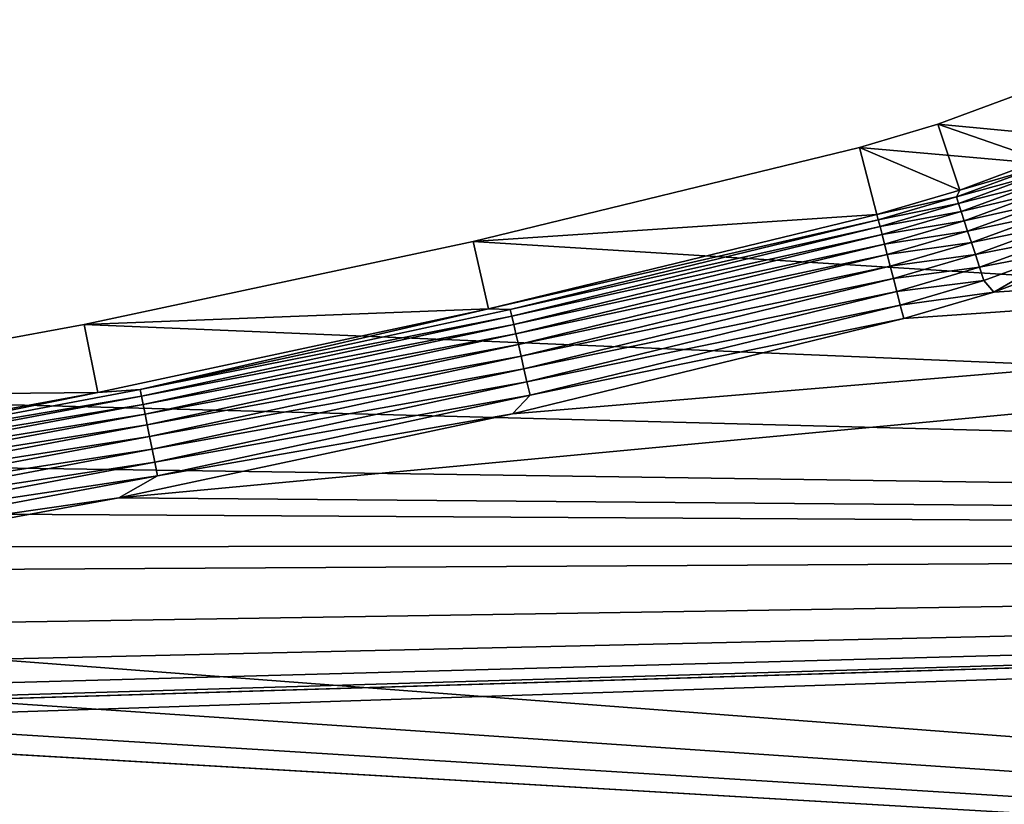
# Model space of a CAD drawing. Extents: x -320 to 320, y -695 to 695.
# Tile 69 of 169: x 107 to 146, y -113 to -82. Entities that reach past the tile are written whole.
import ezdxf

# ---------------------------------------------------------------- set-up
doc = ezdxf.new("R2010")
doc.units = 0
doc.header["$LTSCALE"] = 50.062222
for name, color, linetype in [('1', 7, 'CONTINUOUS'), ('2', 7, 'CONTINUOUS'), ('39', 7, 'CONTINUOUS'), ('40', 7, 'CONTINUOUS'), ('87', 7, 'CONTINUOUS'), ('88', 7, 'CONTINUOUS')]:
    doc.layers.add(name, color=color, linetype=linetype)

msp = doc.modelspace()

# ---------------------------------------------------------------- linework, layer by layer
at = {"layer": '1', "color": 7, "linetype": 'CONTINUOUS'}
for points in [[(146.205, -85.449), (319.006, -103.237), (143.179, -86.577), (146.205, -85.449)], [(143.179, -86.577), (319.006, -103.237), (140.082, -87.492), (143.179, -86.577)], [(140.082, -87.492), (319.006, -103.237), (124.797, -91.21), (140.082, -87.492)], [(124.797, -91.21), (319.006, -103.237), (109.413, -94.497), (124.797, -91.21)], [(109.413, -94.497), (319.006, -103.237), (93.943, -97.351), (109.413, -94.497)], [(93.943, -97.351), (319.006, -103.237), (78.399, -99.77), (93.943, -97.351)], [(78.399, -99.77), (319.006, -103.237), (62.794, -101.751), (78.399, -99.77)], [(62.794, -101.751), (319.006, -103.237), (47.139, -103.294), (62.794, -101.751)], [(-318.386, -123.878), (-319.006, -103.237), (318.386, -123.878), (-318.386, -123.878)], [(318.386, -123.878), (-319.006, -103.237), (0, -105.28), (318.386, -123.878)], [(47.139, -103.294), (318.386, -123.878), (31.446, -104.397), (47.139, -103.294)], [(319.006, -103.237), (318.386, -123.878), (47.139, -103.294), (319.006, -103.237)], [(31.446, -104.397), (318.386, -123.878), (15.729, -105.059), (31.446, -104.397)], [(15.729, -105.059), (318.386, -123.878), (0, -105.28), (15.729, -105.059)]]:
    msp.add_3dface(points, dxfattribs=at)
at = {"layer": '2', "color": 7, "linetype": 'CONTINUOUS'}
for points in [[(312.011, -103.046, 11), (312.517, -82.441, 11), (110.779, -101.36, 11), (312.011, -103.046, 11)], [(110.779, -101.36, 11), (312.517, -82.441, 11), (126.355, -98.031, 11), (110.779, -101.36, 11)], [(126.355, -98.031, 11), (312.517, -82.441, 11), (141.831, -94.268, 11), (126.355, -98.031, 11)], [(141.831, -94.268, 11), (312.517, -82.441, 11), (145.394, -93.215, 11), (141.831, -94.268, 11)], [(145.394, -93.215, 11), (312.517, -82.441, 11), (148.875, -91.917, 11), (145.394, -93.215, 11)], [(95.116, -104.249, 11), (312.011, -103.046, 11), (110.779, -101.36, 11), (95.116, -104.249, 11)], [(311.392, -123.649, 11), (312.011, -103.046, 11), (-311.392, -123.649, 11), (311.392, -123.649, 11)], [(-311.392, -123.649, 11), (312.011, -103.046, 11), (15.926, -112.054, 11), (-311.392, -123.649, 11)], [(15.926, -112.054, 11), (312.011, -103.046, 11), (31.839, -111.384, 11), (15.926, -112.054, 11)], [(31.839, -111.384, 11), (312.011, -103.046, 11), (47.727, -110.267, 11), (31.839, -111.384, 11)], [(47.727, -110.267, 11), (312.011, -103.046, 11), (63.578, -108.705, 11), (47.727, -110.267, 11)], [(63.578, -108.705, 11), (312.011, -103.046, 11), (79.378, -106.698, 11), (63.578, -108.705, 11)], [(79.378, -106.698, 11), (312.011, -103.046, 11), (95.116, -104.249, 11), (79.378, -106.698, 11)]]:
    msp.add_3dface(points, dxfattribs=at)
at = {"layer": '39', "color": 7, "linetype": 'CONTINUOUS'}
for points in [[(140.082, -87.492), (124.797, -91.21), (140.768, -90.148, 7.965), (140.082, -87.492)], [(140.768, -90.148, 7.965), (124.797, -91.21), (125.408, -93.883, 7.965), (140.768, -90.148, 7.965)], [(124.797, -91.21), (109.413, -94.497), (125.408, -93.883, 7.965), (124.797, -91.21)], [(125.408, -93.883, 7.965), (109.413, -94.497), (109.949, -97.187, 7.965), (125.408, -93.883, 7.965)], [(109.413, -94.497), (93.943, -97.351), (109.949, -97.187, 7.965), (109.413, -94.497)], [(109.949, -97.187, 7.965), (93.943, -97.351), (94.403, -100.055, 7.965), (109.949, -97.187, 7.965)]]:
    msp.add_3dface(points, dxfattribs=at)
at = {"layer": '40', "color": 7, "linetype": 'CONTINUOUS'}
for points in [[(146.205, -85.449), (143.179, -86.577), (147.252, -87.984, 7.965), (146.205, -85.449)], [(143.179, -86.577), (140.082, -87.492), (144.047, -89.179, 7.965), (143.179, -86.577)], [(147.252, -87.984, 7.965), (143.179, -86.577), (144.047, -89.179, 7.965), (147.252, -87.984, 7.965)], [(140.082, -87.492), (140.768, -90.148, 7.965), (144.047, -89.179, 7.965), (140.082, -87.492)]]:
    msp.add_3dface(points, dxfattribs=at)
at = {"layer": '87', "color": 7, "linetype": 'CONTINUOUS'}
for points in [[(140.768, -90.148, 7.965), (125.408, -93.883, 7.965), (140.821, -90.353, 8.476), (140.768, -90.148, 7.965)], [(125.408, -93.883, 7.965), (126.266, -93.904, 8.476), (140.821, -90.353, 8.476), (125.408, -93.883, 7.965)], [(126.266, -93.904, 8.476), (140.89, -90.62, 8.961), (140.821, -90.353, 8.476), (126.266, -93.904, 8.476)], [(126.328, -94.172, 8.961), (140.89, -90.62, 8.961), (126.266, -93.904, 8.476), (126.328, -94.172, 8.961)], [(126.328, -94.172, 8.961), (140.973, -90.942, 9.408), (140.89, -90.62, 8.961), (126.328, -94.172, 8.961)], [(126.402, -94.497, 9.408), (140.973, -90.942, 9.408), (126.328, -94.172, 8.961), (126.402, -94.497, 9.408)], [(126.402, -94.497, 9.408), (141.069, -91.316, 9.811), (140.973, -90.942, 9.408), (126.402, -94.497, 9.408)], [(126.489, -94.874, 9.811), (141.069, -91.316, 9.811), (126.402, -94.497, 9.408), (126.489, -94.874, 9.811)], [(126.489, -94.874, 9.811), (141.178, -91.736, 10.162), (141.069, -91.316, 9.811), (126.489, -94.874, 9.811)], [(126.586, -95.296, 10.162), (141.178, -91.736, 10.162), (126.489, -94.874, 9.811), (126.586, -95.296, 10.162)], [(126.586, -95.296, 10.162), (141.296, -92.194, 10.458), (141.178, -91.736, 10.162), (126.586, -95.296, 10.162)], [(126.692, -95.757, 10.458), (141.296, -92.194, 10.458), (126.586, -95.296, 10.162), (126.692, -95.757, 10.458)], [(126.692, -95.757, 10.458), (141.422, -92.684, 10.692), (141.296, -92.194, 10.458), (126.692, -95.757, 10.458)], [(126.805, -96.25, 10.692), (141.422, -92.684, 10.692), (126.692, -95.757, 10.458), (126.805, -96.25, 10.692)], [(126.805, -96.25, 10.692), (141.555, -93.198, 10.862), (141.422, -92.684, 10.692), (126.805, -96.25, 10.692)], [(126.925, -96.768, 10.862), (141.555, -93.198, 10.862), (126.805, -96.25, 10.692), (126.925, -96.768, 10.862)], [(126.925, -96.768, 10.862), (141.692, -93.729, 10.965), (141.555, -93.198, 10.862), (126.925, -96.768, 10.862)], [(127.047, -97.302, 10.965), (141.692, -93.729, 10.965), (126.925, -96.768, 10.862), (127.047, -97.302, 10.965)], [(127.047, -97.302, 10.965), (141.831, -94.268, 11), (141.692, -93.729, 10.965), (127.047, -97.302, 10.965)], [(125.408, -93.883, 7.965), (109.949, -97.187, 7.965), (111.622, -97.067, 8.476), (125.408, -93.883, 7.965)], [(125.408, -93.883, 7.965), (111.622, -97.067, 8.476), (126.266, -93.904, 8.476), (125.408, -93.883, 7.965)], [(111.622, -97.067, 8.476), (126.328, -94.172, 8.961), (126.266, -93.904, 8.476), (111.622, -97.067, 8.476)], [(111.677, -97.337, 8.961), (126.328, -94.172, 8.961), (111.622, -97.067, 8.476), (111.677, -97.337, 8.961)], [(111.677, -97.337, 8.961), (126.402, -94.497, 9.408), (126.328, -94.172, 8.961), (111.677, -97.337, 8.961)], [(111.743, -97.664, 9.408), (126.402, -94.497, 9.408), (111.677, -97.337, 8.961), (111.743, -97.664, 9.408)], [(111.743, -97.664, 9.408), (126.489, -94.874, 9.811), (126.402, -94.497, 9.408), (111.743, -97.664, 9.408)], [(126.355, -98.031, 11), (141.831, -94.268, 11), (127.047, -97.302, 10.965), (126.355, -98.031, 11)], [(111.819, -98.042, 9.811), (126.489, -94.874, 9.811), (111.743, -97.664, 9.408), (111.819, -98.042, 9.811)], [(111.819, -98.042, 9.811), (126.586, -95.296, 10.162), (126.489, -94.874, 9.811), (111.819, -98.042, 9.811)], [(111.905, -98.467, 10.162), (126.586, -95.296, 10.162), (111.819, -98.042, 9.811), (111.905, -98.467, 10.162)], [(111.905, -98.467, 10.162), (126.692, -95.757, 10.458), (126.586, -95.296, 10.162), (111.905, -98.467, 10.162)], [(111.999, -98.931, 10.458), (126.692, -95.757, 10.458), (111.905, -98.467, 10.162), (111.999, -98.931, 10.458)], [(111.999, -98.931, 10.458), (126.805, -96.25, 10.692), (126.692, -95.757, 10.458), (111.999, -98.931, 10.458)], [(112.099, -99.427, 10.692), (126.805, -96.25, 10.692), (111.999, -98.931, 10.458), (112.099, -99.427, 10.692)], [(112.099, -99.427, 10.692), (126.925, -96.768, 10.862), (126.805, -96.25, 10.692), (112.099, -99.427, 10.692)], [(112.204, -99.947, 10.862), (126.925, -96.768, 10.862), (112.099, -99.427, 10.692), (112.204, -99.947, 10.862)], [(112.204, -99.947, 10.862), (127.047, -97.302, 10.965), (126.925, -96.768, 10.862), (112.204, -99.947, 10.862)], [(109.949, -97.187, 7.965), (94.403, -100.055, 7.965), (96.899, -99.839, 8.476), (109.949, -97.187, 7.965)], [(109.949, -97.187, 7.965), (96.899, -99.839, 8.476), (111.622, -97.067, 8.476), (109.949, -97.187, 7.965)], [(96.899, -99.839, 8.476), (111.677, -97.337, 8.961), (111.622, -97.067, 8.476), (96.899, -99.839, 8.476)], [(96.947, -100.111, 8.961), (111.677, -97.337, 8.961), (96.899, -99.839, 8.476), (96.947, -100.111, 8.961)], [(96.947, -100.111, 8.961), (111.743, -97.664, 9.408), (111.677, -97.337, 8.961), (96.947, -100.111, 8.961)], [(112.313, -100.485, 10.965), (127.047, -97.302, 10.965), (112.204, -99.947, 10.862), (112.313, -100.485, 10.965)], [(112.313, -100.485, 10.965), (126.355, -98.031, 11), (127.047, -97.302, 10.965), (112.313, -100.485, 10.965)], [(97.004, -100.439, 9.408), (111.743, -97.664, 9.408), (96.947, -100.111, 8.961), (97.004, -100.439, 9.408)], [(97.004, -100.439, 9.408), (111.819, -98.042, 9.811), (111.743, -97.664, 9.408), (97.004, -100.439, 9.408)], [(97.07, -100.82, 9.811), (111.819, -98.042, 9.811), (97.004, -100.439, 9.408), (97.07, -100.82, 9.811)], [(97.07, -100.82, 9.811), (111.905, -98.467, 10.162), (111.819, -98.042, 9.811), (97.07, -100.82, 9.811)], [(110.779, -101.36, 11), (126.355, -98.031, 11), (112.313, -100.485, 10.965), (110.779, -101.36, 11)], [(97.145, -101.246, 10.162), (111.905, -98.467, 10.162), (97.07, -100.82, 9.811), (97.145, -101.246, 10.162)], [(97.145, -101.246, 10.162), (111.999, -98.931, 10.458), (111.905, -98.467, 10.162), (97.145, -101.246, 10.162)], [(97.226, -101.712, 10.458), (111.999, -98.931, 10.458), (97.145, -101.246, 10.162), (97.226, -101.712, 10.458)], [(97.226, -101.712, 10.458), (112.099, -99.427, 10.692), (111.999, -98.931, 10.458), (97.226, -101.712, 10.458)], [(97.313, -102.211, 10.692), (112.099, -99.427, 10.692), (97.226, -101.712, 10.458), (97.313, -102.211, 10.692)], [(97.313, -102.211, 10.692), (112.204, -99.947, 10.862), (112.099, -99.427, 10.692), (97.313, -102.211, 10.692)], [(97.405, -102.734, 10.862), (112.204, -99.947, 10.862), (97.313, -102.211, 10.692), (97.405, -102.734, 10.862)], [(97.405, -102.734, 10.862), (112.313, -100.485, 10.965), (112.204, -99.947, 10.862), (97.405, -102.734, 10.862)], [(97.499, -103.274, 10.965), (112.313, -100.485, 10.965), (97.405, -102.734, 10.862), (97.499, -103.274, 10.965)], [(97.499, -103.274, 10.965), (110.779, -101.36, 11), (112.313, -100.485, 10.965), (97.499, -103.274, 10.965)], [(95.116, -104.249, 11), (110.779, -101.36, 11), (97.499, -103.274, 10.965), (95.116, -104.249, 11)]]:
    msp.add_3dface(points, dxfattribs=at)
at = {"layer": '88', "color": 7, "linetype": 'CONTINUOUS'}
for points in [[(147.252, -87.984, 7.965), (144.047, -89.179, 7.965), (146.935, -88.342, 8.476), (147.252, -87.984, 7.965)], [(144.047, -89.179, 7.965), (143.91, -89.447, 8.476), (146.935, -88.342, 8.476), (144.047, -89.179, 7.965)], [(143.91, -89.447, 8.476), (147.038, -88.598, 8.961), (146.935, -88.342, 8.476), (143.91, -89.447, 8.476)], [(143.997, -89.709, 8.961), (147.038, -88.598, 8.961), (143.91, -89.447, 8.476), (143.997, -89.709, 8.961)], [(143.997, -89.709, 8.961), (147.162, -88.907, 9.408), (147.038, -88.598, 8.961), (143.997, -89.709, 8.961)], [(144.047, -89.179, 7.965), (140.768, -90.148, 7.965), (143.91, -89.447, 8.476), (144.047, -89.179, 7.965)], [(144.101, -90.025, 9.408), (147.162, -88.907, 9.408), (143.997, -89.709, 8.961), (144.101, -90.025, 9.408)], [(144.101, -90.025, 9.408), (147.307, -89.265, 9.811), (147.162, -88.907, 9.408), (144.101, -90.025, 9.408)], [(140.768, -90.148, 7.965), (140.821, -90.353, 8.476), (143.91, -89.447, 8.476), (140.768, -90.148, 7.965)], [(140.821, -90.353, 8.476), (143.997, -89.709, 8.961), (143.91, -89.447, 8.476), (140.821, -90.353, 8.476)], [(144.221, -90.392, 9.811), (147.307, -89.265, 9.811), (144.101, -90.025, 9.408), (144.221, -90.392, 9.811)], [(144.221, -90.392, 9.811), (147.468, -89.667, 10.162), (147.307, -89.265, 9.811), (144.221, -90.392, 9.811)], [(140.821, -90.353, 8.476), (140.89, -90.62, 8.961), (143.997, -89.709, 8.961), (140.821, -90.353, 8.476)], [(140.89, -90.62, 8.961), (144.101, -90.025, 9.408), (143.997, -89.709, 8.961), (140.89, -90.62, 8.961)], [(144.357, -90.804, 10.162), (147.468, -89.667, 10.162), (144.221, -90.392, 9.811), (144.357, -90.804, 10.162)], [(144.357, -90.804, 10.162), (147.645, -90.106, 10.458), (147.468, -89.667, 10.162), (144.357, -90.804, 10.162)], [(140.89, -90.62, 8.961), (140.973, -90.942, 9.408), (144.101, -90.025, 9.408), (140.89, -90.62, 8.961)], [(140.973, -90.942, 9.408), (144.221, -90.392, 9.811), (144.101, -90.025, 9.408), (140.973, -90.942, 9.408)], [(144.504, -91.253, 10.458), (147.645, -90.106, 10.458), (144.357, -90.804, 10.162), (144.504, -91.253, 10.458)], [(144.504, -91.253, 10.458), (147.834, -90.575, 10.692), (147.645, -90.106, 10.458), (144.504, -91.253, 10.458)], [(140.973, -90.942, 9.408), (141.069, -91.316, 9.811), (144.221, -90.392, 9.811), (140.973, -90.942, 9.408)], [(141.069, -91.316, 9.811), (144.357, -90.804, 10.162), (144.221, -90.392, 9.811), (141.069, -91.316, 9.811)], [(144.663, -91.734, 10.692), (147.834, -90.575, 10.692), (144.504, -91.253, 10.458), (144.663, -91.734, 10.692)], [(144.663, -91.734, 10.692), (148.033, -91.068, 10.862), (147.834, -90.575, 10.692), (144.663, -91.734, 10.692)], [(141.069, -91.316, 9.811), (141.178, -91.736, 10.162), (144.357, -90.804, 10.162), (141.069, -91.316, 9.811)], [(141.178, -91.736, 10.162), (144.504, -91.253, 10.458), (144.357, -90.804, 10.162), (141.178, -91.736, 10.162)], [(144.829, -92.238, 10.862), (148.033, -91.068, 10.862), (144.663, -91.734, 10.692), (144.829, -92.238, 10.862)], [(144.829, -92.238, 10.862), (148.237, -91.576, 10.965), (148.033, -91.068, 10.862), (144.829, -92.238, 10.862)], [(141.178, -91.736, 10.162), (141.296, -92.194, 10.458), (144.504, -91.253, 10.458), (141.178, -91.736, 10.162)], [(141.296, -92.194, 10.458), (144.663, -91.734, 10.692), (144.504, -91.253, 10.458), (141.296, -92.194, 10.458)], [(141.296, -92.194, 10.458), (141.422, -92.684, 10.692), (144.663, -91.734, 10.692), (141.296, -92.194, 10.458)], [(141.422, -92.684, 10.692), (144.829, -92.238, 10.862), (144.663, -91.734, 10.692), (141.422, -92.684, 10.692)], [(145, -92.759, 10.965), (148.237, -91.576, 10.965), (144.829, -92.238, 10.862), (145, -92.759, 10.965)], [(145, -92.759, 10.965), (145.394, -93.215, 11), (148.237, -91.576, 10.965), (145, -92.759, 10.965)], [(145.394, -93.215, 11), (148.875, -91.917, 11), (148.237, -91.576, 10.965), (145.394, -93.215, 11)], [(141.422, -92.684, 10.692), (141.555, -93.198, 10.862), (144.829, -92.238, 10.862), (141.422, -92.684, 10.692)], [(141.555, -93.198, 10.862), (145, -92.759, 10.965), (144.829, -92.238, 10.862), (141.555, -93.198, 10.862)], [(141.555, -93.198, 10.862), (141.692, -93.729, 10.965), (145, -92.759, 10.965), (141.555, -93.198, 10.862)], [(141.692, -93.729, 10.965), (145.394, -93.215, 11), (145, -92.759, 10.965), (141.692, -93.729, 10.965)], [(141.831, -94.268, 11), (145.394, -93.215, 11), (141.692, -93.729, 10.965), (141.831, -94.268, 11)]]:
    msp.add_3dface(points, dxfattribs=at)

doc.saveas('drawing.dxf')
